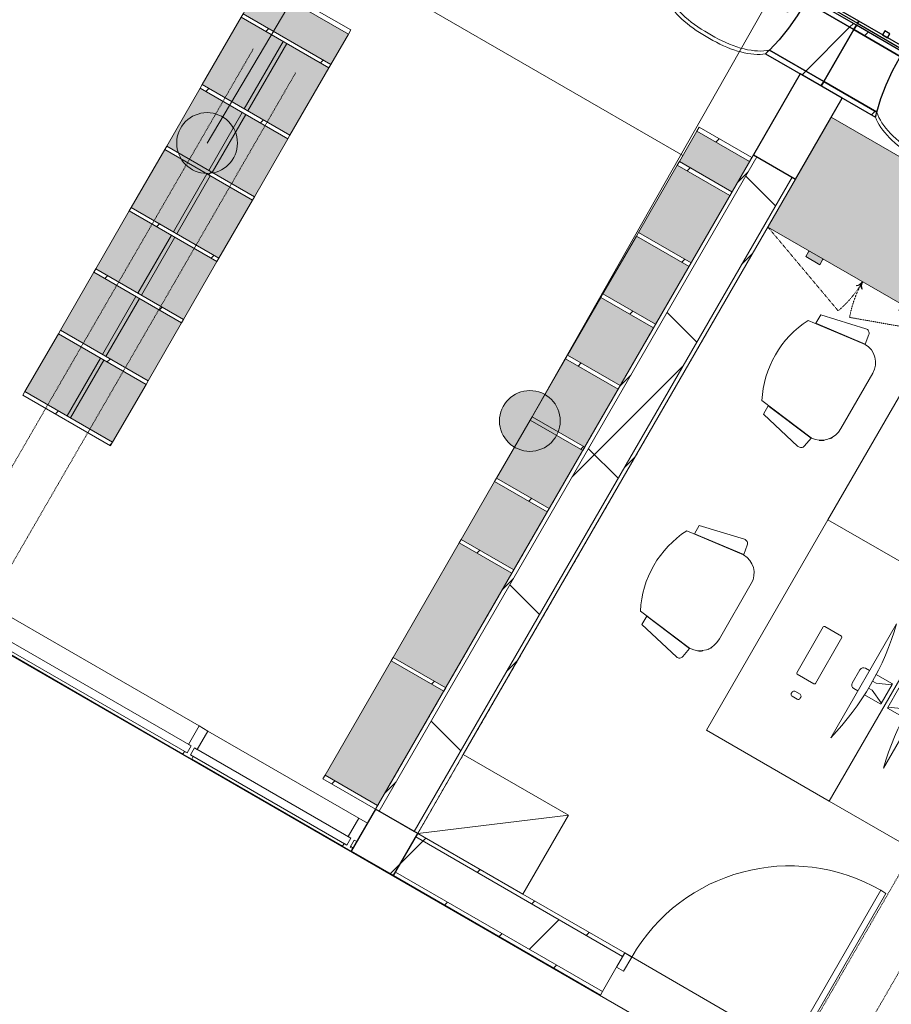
# Model space of a CAD drawing. Header units: centimetres. Extents: x 6036 to 22185, y 5782 to 11383.
# Tile 123 of 183: x 13405 to 13836, y 8055 to 8541. Entities that reach past the tile are written whole.
import ezdxf

# ---------------------------------------------------------------- set-up
doc = ezdxf.new("R2010")
doc.units = ezdxf.units.CM
for name, pattern in [('Dash', [0.6, 0.3, -0.3]), ('Dash 1mm', [0.2, 0.1, -0.1]), ('Dot 1mm', [0.1, 0, -0.1])]:
    doc.linetypes.add(name, pattern=pattern)
for name, color, linetype, lineweight in [('A-ANNO-KEYN', 231, 'Continuous', 9), ('A-AREA', 32, 'Continuous', 9), ('A-COLS', 52, 'Continuous', 9), ('A-COLS-HDLN', 52, 'Dash', 9), ('A-DETL-MBND', 5, 'Continuous', 9), ('A-DOOR', 31, 'Continuous', 9), ('A-DOOR-FRAM', 31, 'Continuous', 9), ('A-DOOR-OPNG', 31, 'Continuous', 9), ('A-FLOR', 192, 'Continuous', 9), ('A-GENM', 13, 'Continuous', 9), ('A-GENM-HDLN', 13, 'Dash 1mm', 9), ('A-GLAZ-CURT', 52, 'Continuous', 9), ('A-GLAZ-CWMG', 51, 'Continuous', 9), ('A-WALL', 113, 'Continuous', 9), ('A-WALL-FNSH', 113, 'Continuous', 25), ('A-WALL-PATT', 111, 'Continuous', 25), ('I-FURN', 30, 'Continuous', 9), ('Q-CASE', 31, 'Continuous', 9), ('S-BEAM', 12, 'Continuous', 9)]:
    doc.layers.add(name, color=color, linetype=linetype, lineweight=lineweight)
pattern_1 = [(45, (5468.8, 0), (-21.2132, 21.2132), [])]
pattern_2 = [(45, (5468.8, 0), (-53.033, 53.033), []), (135, (5468.8, 0), (-53.033, -53.033), [])]
pattern_3 = [(345, (-11160.728, 2721.72), (7.76457, 28.977775), [])]
pattern_4 = [(345, (-11205.192, 2934.74), (7.76457, 28.977775), [])]

# ---------------------------------------------------------------- blocks, each defined once
blk = doc.blocks.new('GEMO_WregaPolowkaDrewno - GEMO_WregaPolowkaDrewno-8249762-7-01 ZestMeble')
at = {"layer": 'A-COLS-HDLN', "color": 254}
for p, q in [((-12, -295.15), (-12, 24)), ((12, 24), (12, -295.15))]:
    blk.add_line(p, q, dxfattribs=at)
blk = doc.blocks.new('GEMO_PanelElewacyjny_OknaGoradDol_Nowe - GEMO_PanelElewacyjny_Standard_240_-V15-7-01 ZestMeble')
at = {"layer": 'S-BEAM'}
h = blk.add_hatch(dxfattribs=at)
h.set_pattern_fill('FP_40', color=256, style=0, pattern_type=2)
h.set_pattern_definition([(255, (2841.74, 11115.187), (28.977775, -7.76457), [])])
h.paths.add_polyline_path([(-120, -419.28), (-120, -421.82), (-89, -421.82), (-88.26, -419.28), (-119.01, -419.28)])
h.paths.add_polyline_path([(-120, -451.38), (-120, -453.92), (-92.7, -453.92), (-92.7, -451.38), (-96, -451.38)])
h.paths.add_polyline_path([(-30.94, -419.28), (-30.2, -421.82), (31, -421.82), (31.74, -419.28), (-29.19, -419.28)])
h.paths.add_polyline_path([(-26.5, -451.38), (-26.5, -453.92), (27.3, -453.92), (27.3, -451.38), (-24.68, -451.38)])
h.paths.add_polyline_path([(89.06, -419.28), (89.8, -421.82), (120, -421.82), (120, -419.28), (113.68, -419.28)])
h.paths.add_polyline_path([(93.5, -451.38), (93.5, -453.92), (120, -453.92), (120, -451.38), (94.86, -451.38)])
h = blk.add_hatch(dxfattribs=at)
h.set_pattern_fill('FP_39', color=256, style=0, pattern_type=2)
h.set_pattern_definition([(255, (2841.74, 11115.19), (72.44444, -19.41143), []), (345, (2841.74, 11115.19), (19.41143, 72.44444), [])])
h.paths.add_polyline_path([(-120, -421.82), (-120, -451.38), (-92.7, -451.38), (-92.46, -443.28), (-91.53, -434.41), (-90.6, -428.66), (-89, -421.82), (-113.06, -421.82)])
h.paths.add_polyline_path([(-30.2, -421.82), (-28.6, -428.66), (-27.44, -435.85), (-26.59, -448.08), (-26.5, -451.38), (27.3, -451.38), (27.56, -443.04), (28.24, -435.85), (29.4, -428.66), (31, -421.82), (-27.48, -421.82)])
h.paths.add_polyline_path([(89.8, -421.82), (91.72, -430.64), (92.56, -435.85), (93.26, -443.28), (93.5, -451.38), (120, -451.38), (120, -421.82), (115.15, -421.82)])
for p, q in [((-62.45, -412.04), (-56.75, -412.04)), ((57.55, -412.04), (63.25, -412.04)), ((-62.45, -413.94), (-56.75, -413.94)), ((-56.75, -413.94), (-62.45, -413.94)), ((57.55, -413.94), (63.25, -413.94)), ((63.25, -413.94), (57.55, -413.94)), ((-120, -455.07), (-120, -453.92)), ((120, -453.92), (120, -455.07))]:
    blk.add_line(p, q, dxfattribs=at)
at = {"layer": 'S-BEAM', "lineweight": 25}
for p, q in [((-120, -419.28), (-120, -421.82)), ((-88.26, -419.28), (-120, -419.28)), ((-120, -421.82), (-120, -451.38)), ((-89, -421.82), (-120, -421.82)), ((-120, -421.82), (-89, -421.82)), ((31.74, -419.28), (-30.94, -419.28)), ((31, -421.82), (-30.2, -421.82)), ((-30.2, -421.82), (31, -421.82)), ((120, -419.28), (89.06, -419.28)), ((120, -421.82), (89.8, -421.82)), ((89.8, -421.82), (120, -421.82)), ((120, -421.82), (120, -419.28)), ((120, -451.38), (120, -421.82)), ((-120, -451.38), (-92.7, -451.38)), ((-120, -451.38), (-120, -453.92)), ((-92.7, -451.38), (-120, -451.38)), ((-92.7, -451.38), (-92.7, -450.82)), ((-92.7, -453.92), (-92.7, -451.38)), ((-26.53, -448.13), (-26.5, -450.82)), ((-26.5, -450.82), (-26.5, -451.38)), ((-26.5, -451.38), (27.3, -451.38)), ((27.3, -451.38), (-26.5, -451.38)), ((-26.5, -451.38), (-26.5, -453.92)), ((27.3, -451.38), (27.3, -450.82)), ((27.3, -453.92), (27.3, -451.38)), ((93.5, -450.82), (93.5, -451.38)), ((93.5, -451.38), (120, -451.38)), ((120, -451.38), (93.5, -451.38)), ((93.5, -451.38), (93.5, -453.92)), ((120, -453.92), (120, -451.38)), ((-120, -453.92), (-92.7, -453.92)), ((-120, -455.07), (-120, -456.23)), ((-92.7, -455.07), (-120, -455.07)), ((-120, -456.23), (-92.7, -456.23)), ((-103.5, -456.23), (-106.5, -456.23)), ((-106.5, -456.23), (-106.5, -458.54)), ((-103.5, -458.54), (-103.5, -456.23)), ((-92.7, -456.23), (-92.7, -455.07)), ((-26.5, -453.92), (27.3, -453.92)), ((27.3, -455.07), (-26.5, -455.07)), ((-26.5, -455.07), (-26.5, -456.23)), ((-26.5, -456.23), (27.3, -456.23)), ((-13.5, -456.23), (-16.5, -456.23)), ((-16.5, -456.23), (-16.5, -458.54)), ((-13.5, -458.54), (-13.5, -456.23)), ((16.5, -456.23), (13.5, -456.23)), ((13.5, -456.23), (13.5, -458.54)), ((16.5, -458.54), (16.5, -456.23)), ((27.3, -456.23), (27.3, -455.07)), ((93.5, -453.92), (120, -453.92)), ((120, -455.07), (93.5, -455.07)), ((93.5, -455.07), (93.5, -456.23)), ((93.5, -456.23), (120, -456.23)), ((106.5, -456.23), (103.5, -456.23)), ((103.5, -456.23), (103.5, -458.54)), ((106.5, -458.54), (106.5, -456.23)), ((120, -456.23), (120, -455.07)), ((-106.5, -458.54), (-103.5, -458.54)), ((-16.5, -458.54), (-13.5, -458.54)), ((13.5, -458.54), (16.5, -458.54)), ((103.5, -458.54), (106.5, -458.54))]:
    blk.add_line(p, q, dxfattribs=at)
at = {"layer": 'S-BEAM', "lineweight": 25, "flags": 128}
for points in [[(-92.7, -450.82), (-92.46, -443.28), (-91.76, -435.85), (-90.6, -428.66), (-89, -421.82)], [(-89, -421.82), (-88.64, -420.54), (-88.26, -419.28)], [(-30.94, -419.28), (-30.56, -420.54), (-30.2, -421.82)], [(-30.2, -421.82), (-28.6, -428.66), (-27.44, -435.85), (-26.74, -443.28), (-26.53, -448.06)], [(27.3, -450.82), (27.54, -443.28), (28.24, -435.85), (29.4, -428.66), (31, -421.82)], [(31, -421.82), (31.36, -420.54), (31.74, -419.28)], [(89.06, -419.28), (89.44, -420.54), (89.8, -421.82)], [(89.8, -421.82), (91.4, -428.66), (92.56, -435.85), (93.26, -443.28), (93.5, -450.82)]]:
    blk.add_lwpolyline(points, dxfattribs=at)
at = {"layer": 'S-BEAM'}
for centre, major_axis, start_param, end_param in [((-62.45, -427.16), (30.25, 0), 1.570796, 2.593181), ((-56.75, -427.16), (30.25, 0), 0.548411, 1.570796), ((57.55, -427.16), (30.25, 0), 1.570796, 2.593181), ((63.25, -427.16), (30.25, 0), 0.548411, 1.570796), ((-62.45, -429.07), (30.25, 0), 1.570796, 2.641687), ((-62.45, -429.07), (-30.25, 0), 4.712389, 5.783279), ((-56.75, -429.07), (30.25, 0), 0.499906, 1.570796), ((-56.75, -429.07), (30.25, 0), 0.499906, 1.570796), ((57.55, -429.07), (30.25, 0), 1.570796, 2.641687), ((57.55, -429.07), (30.25, 0), 1.570796, 2.641687), ((63.25, -429.07), (30.25, 0), 0.499906, 1.570796), ((63.25, -429.07), (30.25, 0), 0.499906, 1.570796), ((-56.75, -451.24), (30.25, 0), 0.727708, 0.770169), ((-56.75, -451.24), (30.25, 0), 0.727708, 0.770169), ((57.55, -451.24), (30.25, 0), 2.44693, 2.484469), ((57.55, -451.24), (30.25, 0), 2.44693, 2.484469), ((63.25, -451.24), (30.25, 0), 0.657124, 0.694663), ((63.25, -451.24), (30.25, 0), 0.657124, 0.694663), ((-62.45, -453.14), (30.25, 0), 2.663017, 2.689084), ((-62.45, -451.24), (30.25, 0), 2.522318, 2.552544), ((-62.45, -451.24), (30.25, 0), 2.522318, 2.552544), ((-56.75, -453.14), (30.25, 0), 0.533605, 0.56556), ((-56.75, -454.01), (30.25, 0), 0.504785, 0.530965), ((57.55, -454.01), (30.25, 0), 2.650816, 2.705684), ((57.55, -453.14), (30.25, 0), 2.622828, 2.648536), ((63.25, -453.14), (30.25, 0), 0.493057, 0.518765), ((63.25, -454.01), (30.25, 0), 0.431953, 0.490776)]:
    blk.add_ellipse(centre, major_axis=major_axis, ratio=0.5, start_param=start_param, end_param=end_param, dxfattribs=at)
blk = doc.blocks.new('GEMO_PanelElewacyjny_OknaGoradDol_Nowe - GEMO_PanelElewacyjny_Standard_240_-V16-7-01 ZestMeble')
at = {"layer": 'S-BEAM'}
h = blk.add_hatch(dxfattribs=at)
h.set_pattern_fill('FP_42', color=256, style=0, pattern_type=2)
h.set_pattern_definition([(255, (3081.74, 11115.187), (28.977775, -7.76457), [])])
h.paths.add_polyline_path([(-120, -419.28), (-120, -421.82), (-89, -421.82), (-88.26, -419.28), (-102.74, -419.28)])
h.paths.add_polyline_path([(-120, -451.38), (-120, -453.92), (-92.7, -453.92), (-92.7, -451.38), (-114.27, -451.38)])
h.paths.add_polyline_path([(-30.94, -419.28), (-30.2, -421.82), (31, -421.82), (31.74, -419.28), (-17.16, -419.28)])
h.paths.add_polyline_path([(-26.5, -451.38), (-26.5, -453.92), (27.3, -453.92), (27.3, -451.38), (-24.44, -451.38)])
h.paths.add_polyline_path([(89.06, -419.28), (89.8, -421.82), (120, -421.82), (120, -419.28), (96.94, -419.28)])
h.paths.add_polyline_path([(93.5, -451.38), (93.5, -453.92), (120, -453.92), (120, -451.38), (101.21, -451.38)])
h = blk.add_hatch(dxfattribs=at)
h.set_pattern_fill('FP_41', color=256, style=0, pattern_type=2)
h.set_pattern_definition([(255, (3081.74, 11115.19), (72.44444, -19.41143), []), (345, (3081.74, 11115.19), (19.41143, 72.44444), [])])
h.paths.add_polyline_path([(-120, -421.82), (-120, -451.38), (-92.7, -451.38), (-92.46, -443.28), (-91.76, -435.85), (-90.6, -428.66), (-89, -421.82), (-101.28, -421.82)])
h.paths.add_polyline_path([(-30.2, -421.82), (-28.6, -428.66), (-27.44, -435.85), (-26.74, -443.28), (-26.5, -451.38), (27.3, -451.38), (27.54, -443.28), (28.24, -435.85), (29.4, -428.66), (31, -421.82), (-18.15, -421.82)])
h.paths.add_polyline_path([(89.8, -421.82), (91.4, -428.66), (92.62, -436.5), (93.42, -448.16), (93.5, -451.38), (120, -451.38), (120, -421.82), (98.41, -421.82)])
for p, q in [((-62.45, -412.04), (-56.75, -412.04)), ((57.55, -412.04), (63.25, -412.04)), ((-62.45, -413.94), (-56.75, -413.94)), ((-56.75, -413.94), (-62.45, -413.94)), ((57.55, -413.94), (63.25, -413.94)), ((63.25, -413.94), (57.55, -413.94)), ((-120, -455.07), (-120, -453.92)), ((120, -453.92), (120, -455.07))]:
    blk.add_line(p, q, dxfattribs=at)
at = {"layer": 'S-BEAM', "lineweight": 25}
for p, q in [((-120, -419.28), (-120, -421.82)), ((-88.26, -419.28), (-120, -419.28)), ((-120, -421.82), (-120, -451.38)), ((-89, -421.82), (-120, -421.82)), ((-120, -421.82), (-89, -421.82)), ((31.74, -419.28), (-30.94, -419.28)), ((31, -421.82), (-30.2, -421.82)), ((-30.2, -421.82), (31, -421.82)), ((120, -419.28), (89.06, -419.28)), ((120, -421.82), (89.8, -421.82)), ((89.8, -421.82), (120, -421.82)), ((120, -421.82), (120, -419.28)), ((120, -451.38), (120, -421.82)), ((-120, -451.38), (-92.7, -451.38)), ((-120, -451.38), (-120, -453.92)), ((-92.7, -451.38), (-120, -451.38)), ((-92.7, -451.38), (-92.7, -450.82)), ((-92.7, -453.92), (-92.7, -451.38)), ((-26.5, -450.82), (-26.5, -451.38)), ((-26.5, -451.38), (27.3, -451.38)), ((27.3, -451.38), (-26.5, -451.38)), ((-26.5, -451.38), (-26.5, -453.92)), ((27.3, -451.38), (27.3, -450.82)), ((27.3, -453.92), (27.3, -451.38)), ((93.5, -450.82), (93.5, -451.38)), ((93.5, -451.38), (120, -451.38)), ((120, -451.38), (93.5, -451.38)), ((93.5, -451.38), (93.5, -453.92)), ((120, -453.92), (120, -451.38)), ((-120, -453.92), (-92.7, -453.92)), ((-120, -455.07), (-120, -456.23)), ((-92.7, -455.07), (-120, -455.07)), ((-120, -456.23), (-92.7, -456.23)), ((-103.5, -456.23), (-106.5, -456.23)), ((-106.5, -456.23), (-106.5, -458.54)), ((-103.5, -458.54), (-103.5, -456.23)), ((-92.7, -456.23), (-92.7, -455.07)), ((-26.5, -453.92), (27.3, -453.92)), ((27.3, -455.07), (-26.5, -455.07)), ((-26.5, -455.07), (-26.5, -456.23)), ((-26.5, -456.23), (27.3, -456.23)), ((-13.5, -456.23), (-16.5, -456.23)), ((-16.5, -456.23), (-16.5, -458.54)), ((-13.5, -458.54), (-13.5, -456.23)), ((16.5, -456.23), (13.5, -456.23)), ((13.5, -456.23), (13.5, -458.54)), ((16.5, -458.54), (16.5, -456.23)), ((27.3, -456.23), (27.3, -455.07)), ((93.5, -453.92), (120, -453.92)), ((120, -455.07), (93.5, -455.07)), ((93.5, -455.07), (93.5, -456.23)), ((93.5, -456.23), (120, -456.23)), ((106.5, -456.23), (103.5, -456.23)), ((103.5, -456.23), (103.5, -458.54)), ((106.5, -458.54), (106.5, -456.23)), ((120, -456.23), (120, -455.07)), ((-106.5, -458.54), (-103.5, -458.54)), ((-16.5, -458.54), (-13.5, -458.54)), ((13.5, -458.54), (16.5, -458.54)), ((103.5, -458.54), (106.5, -458.54))]:
    blk.add_line(p, q, dxfattribs=at)
at = {"layer": 'S-BEAM', "lineweight": 25, "flags": 128}
for points in [[(-92.7, -450.82), (-92.46, -443.28), (-91.76, -435.85), (-90.6, -428.66), (-89, -421.82)], [(-89, -421.82), (-88.64, -420.54), (-88.26, -419.28)], [(-30.94, -419.28), (-30.56, -420.54), (-30.2, -421.82)], [(-30.2, -421.82), (-28.6, -428.66), (-27.44, -435.85), (-26.74, -443.28), (-26.5, -450.82)], [(27.3, -450.82), (27.54, -443.28), (28.24, -435.85), (29.4, -428.66), (31, -421.82)], [(31, -421.82), (31.36, -420.54), (31.74, -419.28)], [(89.06, -419.28), (89.44, -420.54), (89.8, -421.82)], [(89.8, -421.82), (91.4, -428.66), (92.56, -435.85), (93.26, -443.28), (93.5, -450.82)]]:
    blk.add_lwpolyline(points, dxfattribs=at)
at = {"layer": 'S-BEAM'}
for centre, major_axis, start_param, end_param in [((-62.45, -427.16), (30.25, 0), 1.570796, 2.593181), ((-56.75, -427.16), (30.25, 0), 0.548411, 1.570796), ((57.55, -427.16), (30.25, 0), 1.570796, 2.593181), ((63.25, -427.16), (30.25, 0), 0.548411, 1.570796), ((-62.45, -429.07), (30.25, 0), 1.570796, 2.641687), ((-62.45, -429.07), (-30.25, 0), 4.712389, 5.783279), ((-56.75, -429.07), (30.25, 0), 0.499906, 1.570796), ((-56.75, -429.07), (30.25, 0), 0.499906, 1.570796), ((57.55, -429.07), (30.25, 0), 1.570796, 2.641687), ((57.55, -429.07), (30.25, 0), 1.570796, 2.641687), ((63.25, -429.07), (30.25, 0), 0.499906, 1.570796), ((63.25, -429.07), (30.25, 0), 0.499906, 1.570796), ((-56.75, -451.24), (30.25, 0), 0.727708, 0.770169), ((-56.75, -451.24), (30.25, 0), 0.727708, 0.770169), ((57.55, -451.24), (30.25, 0), 2.44693, 2.484469), ((57.55, -451.24), (30.25, 0), 2.44693, 2.484469), ((63.25, -451.24), (30.25, 0), 0.657124, 0.694663), ((63.25, -451.24), (30.25, 0), 0.657124, 0.694663), ((-62.45, -453.14), (30.25, 0), 2.663017, 2.689084), ((-62.45, -451.24), (30.25, 0), 2.522318, 2.552544), ((-62.45, -451.24), (30.25, 0), 2.522318, 2.552544), ((-56.75, -453.14), (30.25, 0), 0.533605, 0.56556), ((-56.75, -454.01), (30.25, 0), 0.504785, 0.530965), ((57.55, -454.01), (30.25, 0), 2.650816, 2.709639), ((57.55, -453.14), (30.25, 0), 2.622828, 2.648536), ((63.25, -453.14), (30.25, 0), 0.493057, 0.518765), ((63.25, -454.01), (30.25, 0), 0.431953, 0.490776)]:
    blk.add_ellipse(centre, major_axis=major_axis, ratio=0.5, start_param=start_param, end_param=end_param, dxfattribs=at)
blk = doc.blocks.new('DOOR_Drzwi-1S_P1 - C13-D_Drzwi_90x200_-8233004-7-01 ZestMeble')
at = {"layer": 'A-DOOR'}
for p, q in [((48, 102), (45, 102)), ((45, 12), (45, 102)), ((48, 15), (48, 102)), ((48, 15), (45, 15))]:
    blk.add_line(p, q, dxfattribs=at)
at = {"layer": 'A-DOOR-FRAM'}
for p, q in [((-49, 4), (-49, 12)), ((-49, 12), (-45, 12)), ((-45, 12), (-45, 4)), ((45, 4), (45, 12)), ((45, 12), (49, 12)), ((49, 12), (49, 4)), ((-45, 4), (-49, 4)), ((49, 4), (45, 4))]:
    blk.add_line(p, q, dxfattribs=at)
at = {"layer": 'A-DOOR-OPNG'}
blk.add_arc((45, 12), 90, 90, 180, dxfattribs=at)
blk = doc.blocks.new('GEMO_WregaPodstawowaDrewno - GEMO_WregaPodstawowaDrewno-5875956-7-01 ZestMeble')
at = {"layer": 'A-COLS-HDLN', "color": 254}
for p, q in [((-12, 391.15), (-12, -391.15)), ((12, -391.15), (12, 391.15))]:
    blk.add_line(p, q, dxfattribs=at)
blk = doc.blocks.new('FURN_StolBiurowy-Prostokat_P3 - E2_StolBiurowy_150x80_-Biurko-V1-5999151-7-01 ZestMeble')
at = {"layer": 'A-GENM'}
for p, q in [((-5.79, 23.81), (-5.79, 32.77)), ((-5.5, 33.07), (5.5, 33.07)), ((-2.04, 25.91), (-5.22, 32.9)), ((2.04, 25.91), (5.22, 32.9)), ((5.79, 23.81), (5.79, 32.77)), ((-2.04, 23.91), (-2.04, 25.91)), ((2.04, 23.91), (2.04, 25.91)), ((-32.5, 20), (32.5, 20)), ((-5.79, 17.67), (-5.79, 20)), ((5.79, 17.67), (5.79, 20)), ((-3.79, 15.67), (3.79, 15.67)), ((-13.6, -10.08), (-13.6, -0.5)), ((-13.1, 0), (13.1, 0)), ((13.6, -0.5), (13.6, -10.08)), ((21.5, -6.82), (21.5, -3.88)), ((22.5, -2.88), (23.31, -2.88)), ((24.31, -3.88), (24.31, -6.82)), ((23.31, -7.82), (22.5, -7.82)), ((13.1, -10.58), (-13.1, -10.58))]:
    blk.add_line(p, q, dxfattribs=at)
for centre, radius, start, end in [((-5.49, 32.77), 0.3, 24.4894, 180), ((5.49, 32.77), 0.3, 360, 155.5106), ((0, -112.42), 136.35, 76.2108, 103.7892), ((-3.79, 17.67), 2, 180, 270), ((3.79, 17.67), 2, 270, 360), ((-13.1, -0.5), 0.5, 90, 180), ((13.1, -0.5), 0.5, 360, 90), ((22.5, -3.88), 1, 90, 180), ((23.31, -3.88), 1, 360, 90), ((22.5, -6.82), 1, 180, 270), ((23.31, -6.82), 1, 270, 0), ((-13.1, -10.08), 0.5, 180, 270), ((13.1, -10.08), 0.5, 270, 0)]:
    blk.add_arc(centre, radius, start, end, dxfattribs=at)
at = {"layer": 'I-FURN'}
for p, q in [((60, 35), (-60, 35)), ((-60, 35), (-60, -35)), ((-60, -35), (-60, 35)), ((-60, 35), (60, 35)), ((60, -35), (60, 35)), ((60, 35), (60, -35)), ((-60, -35), (60, -35)), ((60, -35), (-60, -35))]:
    blk.add_line(p, q, dxfattribs=at)
blk = doc.blocks.new('FURN_FotelBiurowy_P1 - E2_FotelBiurowy-5864329-7-01 ZestMeble')
at = {"layer": 'I-FURN'}
for p, q in [((-22.86, 16), (-26.64, -14.24)), ((26.62, -14.24), (22.86, 16)), ((-28.25, 12), (-33.54, -10.74)), ((-28.25, 12), (-33.54, -10.74)), ((-23.54, 12), (-28.25, 12)), ((-23.54, 12), (-28.25, 12)), ((-26.78, -14.3), (-23.54, 12)), ((-26.78, -14.3), (-23.54, 12)), ((28.25, 12), (23.54, 12)), ((23.54, 12), (26.78, -14.3)), ((26.78, -14.3), (23.54, 12)), ((23.54, 12), (28.25, 12)), ((33.54, -10.74), (28.25, 12)), ((28.25, 12), (33.54, -10.74)), ((-31.77, -13.42), (-26.78, -14.3)), ((-31.77, -13.42), (-26.78, -14.3)), ((26.78, -14.3), (31.77, -13.42)), ((31.77, -13.42), (26.78, -14.3)), ((-15.24, -24.64), (16.23, -24.64))]:
    blk.add_line(p, q, dxfattribs=at)
for centre, radius, start, end in [((0, -28.69), 50.2, 62.9089, 117.0911), ((-31.38, -11.24), 2.21, 166.8942, 260), ((-31.38, -11.24), 2.21, 166.8942, 260), ((-15.71, -13.71), 10.94, 182.7998, 272.4813), ((16.23, -14.24), 10.4, 270, 0), ((31.38, -11.24), 2.21, 280, 13.1058), ((31.38, -11.24), 2.21, 280, 13.1058), ((-16.36, -14.24), 10.28, 203.3147, 217.447), ((-16.36, -14.24), 10.28, 233.4079, 243.4033)]:
    blk.add_arc(centre, radius, start, end, dxfattribs=at)
blk = doc.blocks.new('FURN_StolBiurowy-Prostokat_P3 - E2_StolBiurowy_150x80_-Biurko-V1-5999152-7-01 ZestMeble')
at = {"layer": 'A-GENM'}
for p, q in [((-13.6, 10.08), (-13.6, 0.5)), ((13.1, 10.58), (-13.1, 10.58)), ((13.6, 0.5), (13.6, 10.08)), ((21.5, 6.82), (21.5, 3.88)), ((23.31, 7.82), (22.5, 7.82)), ((24.31, 3.88), (24.31, 6.82)), ((-13.1, 0), (13.1, 0)), ((22.5, 2.88), (23.31, 2.88)), ((-5.79, -17.67), (-5.79, -20)), ((-3.79, -15.67), (3.79, -15.67)), ((5.79, -17.67), (5.79, -20)), ((-32.5, -20), (32.5, -20)), ((-5.79, -23.81), (-5.79, -32.77)), ((-2.04, -23.91), (-2.04, -25.91)), ((2.04, -23.91), (2.04, -25.91)), ((5.79, -23.81), (5.79, -32.77)), ((-2.04, -25.91), (-5.22, -32.9)), ((2.04, -25.91), (5.22, -32.9)), ((-5.5, -33.07), (5.5, -33.07))]:
    blk.add_line(p, q, dxfattribs=at)
for centre, radius, start, end in [((-13.1, 10.08), 0.5, 90, 180), ((13.1, 10.08), 0.5, 0, 90), ((22.5, 6.82), 1, 90, 180), ((23.31, 6.82), 1, 360, 90), ((-13.1, 0.5), 0.5, 180, 270), ((13.1, 0.5), 0.5, 270, 0), ((22.5, 3.88), 1, 180, 270), ((23.31, 3.88), 1, 270, 0), ((-3.79, -17.67), 2, 90, 180), ((3.79, -17.67), 2, 0, 90), ((0, 112.42), 136.35, 256.2108, 283.7892), ((-5.49, -32.77), 0.3, 180, 335.5106), ((5.49, -32.77), 0.3, 204.4894, 0)]:
    blk.add_arc(centre, radius, start, end, dxfattribs=at)
at = {"layer": 'I-FURN'}
for p, q in [((-60, 35), (60, 35)), ((-60, -35), (-60, 35)), ((60, 35), (-60, 35)), ((-60, 35), (-60, -35)), ((60, 35), (60, -35)), ((60, -35), (60, 35)), ((60, -35), (-60, -35)), ((-60, -35), (60, -35))]:
    blk.add_line(p, q, dxfattribs=at)
blk = doc.blocks.new('CASE_Szafa_P2 - E21-S_Regal_Instx60x100__Administracja_low-5866280-7-01 ZestMeble')
at = {"layer": 'Q-CASE'}
for p, q in [((30, 0), (-30, 0)), ((-30, 0), (-30, -45)), ((30, 0), (-30, 0)), ((-30, 0), (-30, -45)), ((-30, -45), (30, 0)), ((30, 0), (-30, 0)), ((30, -45), (30, 0)), ((30, -45), (30, 0)), ((-30, -45), (30, -45)), ((-30, -45), (30, -45))]:
    blk.add_line(p, q, dxfattribs=at)
blk = doc.blocks.new('CUWP_ZestawSzklany - B21-OS_Szklo-2Szybowy-8904258-7-01 ZestMeble')
at = {"layer": 'A-GLAZ-CURT'}
for p, q in [((59, 4), (-59, 4)), ((-59, 4), (-59, 0)), ((-59, 0), (59, 0)), ((59, 0), (59, 4))]:
    blk.add_line(p, q, dxfattribs=at)
blk = doc.blocks.new('Rectangular Mullion - B21_Zklipsem-7961409-7-01 ZestMeble')
at = {"layer": 'A-DETL-MBND'}
blk.add_line((7809.16, 8298.38), (7709.57, 8355.88), dxfattribs=at)
blk = doc.blocks.new('Rectangular Mullion - B21_Zklipsem-V184-7-01 ZestMeble')
at = {"layer": 'A-GLAZ-CWMG'}
h = blk.add_hatch(dxfattribs=at)
h.set_pattern_fill('FP_190', color=256, style=0, pattern_type=2)
h.set_pattern_definition([(285, (-2949.74, 11092.69), (28.977775, 7.76457), [])])
h.paths.add_polyline_path([(0, 1.5), (0, 0), (-1.5, 0), (-1.5, -4), (0, -4), (0, -14.5), (-5, -14.5), (-5, -4), (-3.5, -4), (-3.5, 0), (-5, 0), (-5, 1.5)])
at = {"layer": 'A-GLAZ-CWMG', "lineweight": 18}
for p, q in [((-5, 0), (-5, 1.5)), ((-5, 1.5), (0, 1.5)), ((-3.5, 0), (-5, 0)), ((-3.5, -4), (-3.5, 0)), ((0, 0), (-1.5, 0)), ((-1.5, 0), (-1.5, -4)), ((0, 1.5), (0, 0)), ((-5, -14.5), (-5, -4)), ((-5, -4), (-3.5, -4)), ((-1.5, -4), (0, -4)), ((0, -4), (0, -14.5)), ((0, -14.5), (-5, -14.5))]:
    blk.add_line(p, q, dxfattribs=at)
blk = doc.blocks.new('CUWP_ZestawSzklany - B21-OS_Szklo-2Szybowy-7163803-7-01 ZestMeble')
at = {"layer": 'A-GLAZ-CURT'}
for p, q in [((44.5, 4), (-44.5, 4)), ((-44.5, 4), (-44.5, 0)), ((-44.5, 0), (44.5, 0)), ((44.5, 0), (44.5, 4))]:
    blk.add_line(p, q, dxfattribs=at)
blk = doc.blocks.new('Rectangular Mullion - B21_Zklipsem-V179-7-01 ZestMeble')
at = {"layer": 'A-DETL-MBND'}
blk.add_line((7887.97, 8252.88), (7813.49, 8295.88), dxfattribs=at)
blk = doc.blocks.new('Rectangular Mullion - B21_Zklipsem-V186-7-01 ZestMeble')
at = {"layer": 'A-GLAZ-CWMG'}
h = blk.add_hatch(dxfattribs=at)
h.set_pattern_fill('FP_192', color=256, style=0, pattern_type=2)
h.set_pattern_definition([(285, (-2856.24, 11092.69), (28.977775, 7.76457), [])])
h.paths.add_polyline_path([(2.5, 1.5), (2.5, 0), (1, 0), (1, -4), (2.5, -4), (2.5, -14.5), (-2.5, -14.5), (-2.5, -4), (-1, -4), (-1, 0), (-2.5, 0), (-2.5, 1.5)])
at = {"layer": 'A-GLAZ-CWMG', "lineweight": 18}
for p, q in [((-2.5, 0), (-2.5, 1.5)), ((-2.5, 1.5), (2.5, 1.5)), ((-1, 0), (-2.5, 0)), ((-1, -4), (-1, 0)), ((2.5, 0), (1, 0)), ((1, 0), (1, -4)), ((2.5, 1.5), (2.5, 0)), ((-2.5, -14.5), (-2.5, -4)), ((-2.5, -4), (-1, -4)), ((1, -4), (2.5, -4)), ((2.5, -4), (2.5, -14.5)), ((2.5, -14.5), (-2.5, -14.5))]:
    blk.add_line(p, q, dxfattribs=at)
blk = doc.blocks.new('FURN_Bt_Regal - E25-G-01-8905425-7-01 ZestMeble')
at = {"layer": 'A-GENM'}
h = blk.add_hatch(dxfattribs=at)
h.set_pattern_fill('FP_193', color=256, style=0, pattern_type=2)
h.set_pattern_definition(pattern_3)
h.paths.add_polyline_path([(44.46, -25), (46.46, -25), (46.46, 25), (44.46, 25)])
h.paths.add_polyline_path([(279.2, -25), (281.51, -25), (281.51, 25), (279.2, 24.66), (279.2, -3.86)])
h = blk.add_hatch(color=253, dxfattribs=at)
h.paths.add_polyline_path([(46.46, -25), (79.46, -25), (79.46, -1), (46.46, -1), (46.46, -23.85)])
h.paths.add_polyline_path([(46.46, 1), (79.46, 1), (79.46, 25), (46.46, 25)])
h.paths.add_polyline_path([(81.46, -25), (114.46, -25), (114.46, -1), (81.46, -1), (81.46, -4.79)])
h.paths.add_polyline_path([(81.46, 1), (114.46, 1), (114.46, 25), (81.46, 25), (81.46, 4.79)])
h.paths.add_polyline_path([(116.46, -25), (149.46, -25), (149.46, -1), (116.46, -1), (116.46, -23.85)])
h.paths.add_polyline_path([(116.46, 1), (149.46, 1), (149.46, 25), (116.46, 25), (116.46, 15.41)])
h.paths.add_polyline_path([(151.46, -25), (184.46, -25), (184.44, -1), (151.46, -1), (151.46, -23.85)])
h.paths.add_polyline_path([(151.46, 1), (184.46, 1), (184.46, 25), (151.46, 25), (151.46, 7.97)])
h.paths.add_polyline_path([(186.46, -25), (219.46, -25), (219.46, -1), (186.46, -1), (186.46, -4.5)])
h.paths.add_polyline_path([(186.46, 1), (219.46, 1), (219.46, 25), (186.46, 25), (186.46, 21.54)])
h.paths.add_polyline_path([(221.46, -25), (259.88, -25), (259.88, -1), (221.46, -1), (221.46, -23.85)])
h.paths.add_polyline_path([(221.46, 1), (259.88, 1), (259.88, 25), (221.46, 24.71), (221.46, 19.86)])
h = blk.add_hatch(dxfattribs=at)
h.set_pattern_fill('FP_193', color=256, style=0, pattern_type=2)
h.set_pattern_definition(pattern_3)
h.paths.add_polyline_path([(79.46, -25), (81.46, -25), (81.46, 25), (79.46, 25)])
h.paths.add_polyline_path([(114.46, -25), (116.46, -25), (116.46, 25), (114.46, 25), (114.46, -13.39)])
h.paths.add_polyline_path([(149.46, -25), (151.46, -25), (151.46, 25), (149.46, 25), (149.46, -21.71)])
h.paths.add_polyline_path([(184.46, -25), (186.46, -25), (186.46, 25), (184.46, 25), (184.46, -1.51)])
h.paths.add_polyline_path([(219.46, -25), (221.46, -25), (221.29, 25), (219.46, 25), (219.46, -16.74)])
h.paths.add_polyline_path([(259.88, -25), (261.88, -25), (261.88, 25), (259.88, 25), (259.88, -15.02)])
blk.add_hatch(color=253, dxfattribs=at).paths.add_polyline_path([(261.88, -25), (279.2, -25), (279.2, 25), (261.88, 25), (261.88, -13.86)])
h = blk.add_hatch(color=253, dxfattribs=at)
h.paths.add_polyline_path([(46.46, -1), (79.46, -1), (79.46, 1), (46.46, 1)])
h.paths.add_polyline_path([(81.46, -1), (114.46, -1), (114.46, 1), (81.46, 1)])
h.paths.add_polyline_path([(116.46, -1), (149.46, -1), (149.46, 1), (116.46, 1)])
h.paths.add_polyline_path([(151.46, -1), (184.46, -1), (184.46, 1), (151.46, 1)])
h.paths.add_polyline_path([(186.46, -1), (219.46, -1), (219.46, 1), (186.46, 1), (186.46, -0.35)])
h.paths.add_polyline_path([(221.46, -1), (259.88, -1), (259.88, 1), (221.46, 1)])
at = {"layer": 'A-GENM', "lineweight": 18}
for p, q in [((46.46, 25), (44.46, 25)), ((44.46, 25), (44.46, -25)), ((46.46, -25), (46.46, 25)), ((81.46, 25), (79.46, 25)), ((79.46, 25), (79.46, -25)), ((81.46, -25), (81.46, 25)), ((116.46, 25), (114.46, 25)), ((114.46, 25), (114.46, -25)), ((116.46, -25), (116.46, 25)), ((151.46, 25), (149.46, 25)), ((149.46, 25), (149.46, -25)), ((151.46, -25), (151.46, 25)), ((186.46, 25), (184.46, 25)), ((184.46, 25), (184.46, -25)), ((186.46, -25), (186.46, 25)), ((221.46, 25), (219.46, 25)), ((219.46, 25), (219.46, -25)), ((221.46, -25), (221.46, 25)), ((261.88, 25), (259.88, 25)), ((259.88, 25), (259.88, -25)), ((261.88, -25), (261.88, 25)), ((281.51, 25), (279.2, 25)), ((279.2, 25), (279.2, -25)), ((281.51, -25), (281.51, 25)), ((44.46, -25), (46.46, -25)), ((79.46, -25), (81.46, -25)), ((114.46, -25), (116.46, -25)), ((149.46, -25), (151.46, -25)), ((184.46, -25), (186.46, -25)), ((219.46, -25), (221.46, -25)), ((259.88, -25), (261.88, -25)), ((279.2, -25), (281.51, -25))]:
    blk.add_line(p, q, dxfattribs=at)
at = {"layer": 'A-GENM'}
for p, q in [((46.46, 25), (79.46, 25)), ((81.46, 25), (114.46, 25)), ((116.46, 25), (149.46, 25)), ((151.46, 25), (184.46, 25)), ((186.46, 25), (219.46, 25)), ((221.46, 25), (259.88, 25)), ((261.88, 25), (279.2, 25)), ((46.46, 1), (79.46, 1)), ((81.46, 1), (114.46, 1)), ((116.46, 1), (149.46, 1)), ((151.46, 1), (184.46, 1)), ((186.46, 1), (219.46, 1)), ((221.46, 1), (259.88, 1)), ((79.46, -1), (46.46, -1)), ((114.46, -1), (81.46, -1)), ((149.46, -1), (116.46, -1)), ((184.44, -1), (151.46, -1)), ((219.46, -1), (186.46, -1)), ((259.88, -1), (221.46, -1)), ((79.46, -25), (46.46, -25)), ((114.46, -25), (81.46, -25)), ((149.46, -25), (116.46, -25)), ((184.46, -25), (151.46, -25)), ((219.46, -25), (186.46, -25)), ((259.88, -25), (221.46, -25)), ((279.2, -25), (261.88, -25))]:
    blk.add_line(p, q, dxfattribs=at)
blk = doc.blocks.new('FURN_Bt_Regal2 - E25-G-02-8913235-7-01 ZestMeble')
at = {"layer": 'A-GENM'}
h = blk.add_hatch(dxfattribs=at)
h.set_pattern_fill('FP_195', color=256, style=0, pattern_type=2)
h.set_pattern_definition(pattern_4)
h.paths.add_polyline_path([(-90, -15), (-88, -15), (-88, 15), (-90, 15), (-90, -6.86)])
h.paths.add_polyline_path([(279.2, -15), (281.51, -15), (281.51, 15), (279.2, 15), (279.2, 6.61)])
h = blk.add_hatch(color=33, dxfattribs=at)
h.paths.add_polyline_path([(-88, -15), (-22.77, -15), (-22.77, 15), (-88, 15), (-88, -13.84)])
h.paths.add_polyline_path([(-20.77, -15), (44.46, -15), (44.46, 15), (-20.77, 15), (-20.77, -13.85)])
h.paths.add_polyline_path([(46.46, -15), (79.46, -15), (79.46, 15), (46.46, 15), (46.46, -13.85)])
h.paths.add_polyline_path([(81.46, -15), (114.46, -15), (114.46, 15), (81.46, 15), (81.46, 5.21)])
h.paths.add_polyline_path([(116.46, -15), (149.46, -15), (149.46, 15), (116.46, 15), (116.46, -13.85)])
h.paths.add_polyline_path([(151.46, -15), (184.46, -15), (184.46, 15), (151.46, 15), (151.46, -13.85)])
h.paths.add_polyline_path([(186.46, -15), (219.46, -15), (219.46, 15), (186.46, 15), (186.46, -3.23)])
h.paths.add_polyline_path([(221.46, -15), (259.88, -15), (259.88, 15), (221.46, 15), (221.46, -13.85)])
h = blk.add_hatch(dxfattribs=at)
h.set_pattern_fill('FP_195', color=256, style=0, pattern_type=2)
h.set_pattern_definition(pattern_4)
h.paths.add_polyline_path([(-22.77, -15), (-20.77, -15), (-20.77, 15), (-22.77, 15)])
h.paths.add_polyline_path([(44.46, -15), (46.46, -15), (46.46, 15), (44.46, 15)])
h.paths.add_polyline_path([(79.46, -15), (81.46, -15), (81.46, 15), (79.46, 15)])
h.paths.add_polyline_path([(114.46, -15), (116.46, -15), (116.46, 15), (114.46, 15), (114.46, -13.26)])
h.paths.add_polyline_path([(149.46, -15), (151.46, -15), (151.46, 15), (149.46, 15), (149.46, -11.24)])
h.paths.add_polyline_path([(184.46, -15), (186.46, -15), (186.46, 15), (184.46, 15), (184.46, 0.23)])
h.paths.add_polyline_path([(219.46, -15), (221.46, -15), (221.46, 15), (219.46, 15), (219.46, 0.65)])
h.paths.add_polyline_path([(259.88, -15), (261.88, -15), (261.88, 15), (259.88, 15), (259.88, -4.54)])
blk.add_hatch(color=33, dxfattribs=at).paths.add_polyline_path([(261.88, -15), (279.2, -15), (279.2, 15), (261.88, 15), (261.88, -13.85)])
at = {"layer": 'A-GENM', "lineweight": 18}
for p, q in [((-88, 15), (-90, 15)), ((-90, 15), (-90, -15)), ((-88, -15), (-88, 15)), ((-20.77, 15), (-22.77, 15)), ((-22.77, 15), (-22.77, -15)), ((-20.77, -15), (-20.77, 15)), ((46.46, 15), (44.46, 15)), ((44.46, 15), (44.46, -15)), ((46.46, -15), (46.46, 15)), ((81.46, 15), (79.46, 15)), ((79.46, 15), (79.46, -15)), ((81.46, -15), (81.46, 15)), ((116.46, 15), (114.46, 15)), ((114.46, 15), (114.46, -15)), ((116.46, -15), (116.46, 15)), ((151.46, 15), (149.46, 15)), ((149.46, 15), (149.46, -15)), ((151.46, -15), (151.46, 15)), ((186.46, 15), (184.46, 15)), ((184.46, 15), (184.46, -15)), ((186.46, -15), (186.46, 15)), ((221.46, 15), (219.46, 15)), ((219.46, 15), (219.46, -15)), ((221.46, -15), (221.46, 15)), ((261.88, 15), (259.88, 15)), ((259.88, 15), (259.88, -15)), ((261.88, -15), (261.88, 15)), ((281.51, 15), (279.2, 15)), ((279.2, 15), (279.2, -15)), ((281.51, -15), (281.51, 15)), ((-90, -15), (-88, -15)), ((-22.77, -15), (-20.77, -15)), ((44.46, -15), (46.46, -15)), ((79.46, -15), (81.46, -15)), ((114.46, -15), (116.46, -15)), ((149.46, -15), (151.46, -15)), ((184.46, -15), (186.46, -15)), ((219.46, -15), (221.46, -15)), ((259.88, -15), (261.88, -15)), ((279.2, -15), (281.51, -15))]:
    blk.add_line(p, q, dxfattribs=at)
at = {"layer": 'A-GENM'}
for p, q in [((-88, 15), (-22.77, 15)), ((-20.77, 15), (44.46, 15)), ((46.46, 15), (79.46, 15)), ((81.46, 15), (114.46, 15)), ((116.46, 15), (149.46, 15)), ((151.46, 15), (184.46, 15)), ((186.46, 15), (219.46, 15)), ((221.46, 15), (259.88, 15)), ((261.88, 15), (279.2, 15))]:
    blk.add_line(p, q, dxfattribs=at)
blk = doc.blocks.new('FURN_Lb_Szafka 02 - E25-S-02_Szafka-V189-7-01 ZestMeble')
at = {"layer": 'A-GENM'}
for points in [[(108, -0.36), (108, 52.54), (-108, 52.54), (-108, -10), (-10, -10), (-10, -0.36), (82.78, -0.36)], [(-76.5, -10.5), (-76.5, -10), (-84.5, -10), (-84.5, -10.5), (-82.74, -10.5)], [(-76.5, -13.3), (-76.5, -10.5), (-84.5, -10.5), (-84.19, -13.3), (-78.6, -13.3)], [(-23.5, -10.5), (-23.5, -10), (-31.5, -10), (-31.5, -10.5), (-25.69, -10.5)], [(-23.5, -13.3), (-23.5, -10.5), (-31.5, -10.5), (-31.5, -13.3), (-24.07, -13.3)]]:
    blk.add_hatch(color=31, dxfattribs=at).paths.add_polyline_path(points)
for p, q in [((108, 52.54), (-108, 52.54)), ((108, -0.36), (108, 8.66)), ((-108, -10), (-10, -10)), ((-84.5, -10.5), (-84.5, -10)), ((-84.5, -10.5), (-84.5, -13.3)), ((-84.5, -13.3), (-76.5, -13.3)), ((-76.5, -10), (-76.5, -10.5)), ((-76.5, -13.3), (-76.5, -10.5)), ((-55.61, -13.13), (-55.5, -13.3)), ((-55.5, -13.3), (-55.61, -13.13)), ((-54.2, -10), (-54.2, -10.5)), ((-54, -10.5), (-54, -10)), ((-54, -10), (-54, -10.5)), ((-53.8, -10.5), (-53.8, -10)), ((-52.5, -13.3), (-52.39, -13.13)), ((-52.39, -13.13), (-52.5, -13.3)), ((-31.5, -10.5), (-31.5, -10)), ((-31.5, -10.5), (-31.5, -13.3)), ((-31.5, -13.3), (-23.5, -13.3)), ((-23.5, -10), (-23.5, -10.5)), ((-23.5, -13.3), (-23.5, -10.5))]:
    blk.add_line(p, q, dxfattribs=at)
for centre, radius, start, end in [((-57.36, -10.5), 3.16, 303.5571, 0), ((-57.36, -10.5), 3.16, 303.5571, 360), ((-57.36, -10.5), 3.36, 303.5571, 360), ((-57.36, -10.5), 3.36, 303.5571, 0), ((-50.64, -10.5), 3.36, 180, 236.4429), ((-50.64, -10.5), 3.36, 180, 236.4429), ((-50.64, -10.5), 3.16, 180, 236.4429), ((-50.64, -10.5), 3.16, 180, 236.4429)]:
    blk.add_arc(centre, radius, start, end, dxfattribs=at)
at = {"layer": 'A-GENM-HDLN'}
for p, q in [((-108, -10), (-57.26, -28.47)), ((-10, -13.64), (-50.74, -28.47))]:
    blk.add_line(p, q, dxfattribs=at)
for centre, start, end in [((-108, -10), 340, 360), ((0, -10), 180, 200)]:
    blk.add_arc(centre, 54, start, end, dxfattribs=at)

msp = doc.modelspace()

# ---------------------------------------------------------------- hatches: boundary and pattern name
at = {"layer": 'A-ANNO-KEYN'}
h = msp.add_hatch(color=256, dxfattribs=at)
edge = h.paths.add_edge_path()
edge.add_arc((13497.75, 8480.08), 15, 0, 360)
h = msp.add_hatch(color=256, dxfattribs=at)
edge = h.paths.add_edge_path()
edge.add_arc((13657.11, 8342.85), 15, 0, 360)
at = {"layer": 'A-COLS'}
h = msp.add_hatch(dxfattribs=at)
h.set_pattern_fill('FP_35', color=256, style=0, pattern_type=2)
h.set_pattern_definition([(45, (5468.8, 0), (-33.67596, 33.67596), [])])
h.paths.add_polyline_path([(13589.73, 8118.38), (13601.73, 8139.16), (13580.94, 8151.16), (13568.94, 8130.38), (13573.89, 8127.52)])
h.paths.add_polyline_path([(13788.27, 8462.27), (13811.37, 8502.27), (13790.58, 8514.27), (13767.49, 8474.27), (13785.54, 8463.85)])
at = {"layer": 'A-WALL-PATT', "lineweight": 9}
h = msp.add_hatch(dxfattribs=at)
h.set_pattern_fill('FP_13', color=256, style=0, pattern_type=2)
h.set_pattern_definition(pattern_1)
h.paths.add_polyline_path([(13582.68, 8150.16), (13769.22, 8473.27), (13767.49, 8474.27), (13580.94, 8151.16)])
h = msp.add_hatch(dxfattribs=at)
h.set_pattern_fill('FP_14', color=256, style=0, pattern_type=2)
h.set_pattern_definition(pattern_2)
h.paths.add_polyline_path([(13600, 8140.16), (13786.54, 8463.27), (13769.22, 8473.27), (13582.68, 8150.16), (13583.9, 8149.46)])
h = msp.add_hatch(dxfattribs=at)
h.set_pattern_fill('FP_13', color=256, style=0, pattern_type=2)
h.set_pattern_definition(pattern_1)
h.paths.add_polyline_path([(13601.73, 8139.16), (13788.27, 8462.27), (13786.54, 8463.27), (13600, 8140.16)])
h = msp.add_hatch(dxfattribs=at)
h.set_pattern_fill('FP_13', color=256, style=0, pattern_type=2)
h.set_pattern_definition(pattern_1)
h.paths.add_polyline_path([(13702.92, 8078.43), (13703.92, 8080.16), (13601.73, 8139.16), (13600.73, 8137.43), (13672.71, 8095.87)])
h = msp.add_hatch(dxfattribs=at)
h.set_pattern_fill('FP_14', color=256, style=0, pattern_type=2)
h.set_pattern_definition(pattern_2)
h.paths.add_polyline_path([(13692.92, 8061.11), (13702.92, 8078.43), (13600.73, 8137.43), (13590.73, 8120.11), (13672.71, 8072.78)])
h = msp.add_hatch(dxfattribs=at)
h.set_pattern_fill('FP_13', color=256, style=0, pattern_type=2)
h.set_pattern_definition(pattern_1)
h.paths.add_polyline_path([(13691.92, 8059.38), (13692.92, 8061.11), (13590.73, 8120.11), (13589.73, 8118.38), (13672.71, 8070.47)])

# ---------------------------------------------------------------- linework, layer by layer
at = {"layer": 'A-ANNO-KEYN'}
for p, q in [((13497.75, 8480.08), (13736.34, 8882.86)), ((13657.11, 8342.85), (13872.46, 8722.29))]:
    msp.add_line(p, q, dxfattribs=at)
for centre in [(13497.75, 8480.08), (13657.11, 8342.85)]:
    msp.add_circle(centre, 15, dxfattribs=at)
at = {"layer": 'A-AREA', "linetype": 'Dot 1mm'}
msp.add_line((13569.94, 8132.11), (13568.64, 8132.86), dxfattribs=at)
at = {"layer": 'A-COLS', "lineweight": 25}
for p, q in [((13790.58, 8514.27), (13767.49, 8474.27)), ((13811.37, 8502.27), (13790.58, 8514.27)), ((13788.27, 8462.27), (13811.37, 8502.27)), ((13767.49, 8474.27), (13788.27, 8462.27)), ((13580.94, 8151.16), (13568.94, 8130.38)), ((13601.73, 8139.16), (13580.94, 8151.16)), ((13589.73, 8118.38), (13601.73, 8139.16)), ((13568.94, 8130.38), (13589.73, 8118.38))]:
    msp.add_line(p, q, dxfattribs=at)
at = {"layer": 'A-FLOR'}
for p, q in [((14400.15, 7650.26), (12113.5, 8970.46)), ((13732.67, 8473.96), (13571.59, 8566.96)), ((13394.21, 8249.74), (13493.81, 8192.24)), ((13498.14, 8189.74), (13572.61, 8146.74)), ((13703.92, 8080.16), (13788.79, 8031.16))]:
    msp.add_line(p, q, dxfattribs=at)
at = {"layer": 'A-WALL', "color": 9, "lineweight": 18}
for p, q in [((13769.22, 8473.27), (13582.68, 8150.16)), ((13786.54, 8463.27), (13769.22, 8473.27)), ((13786.54, 8463.27), (13600, 8140.16)), ((13582.68, 8150.16), (13600, 8140.16)), ((13600.73, 8137.43), (13590.73, 8120.11)), ((13702.92, 8078.43), (13600.73, 8137.43)), ((13692.92, 8061.11), (13590.73, 8120.11)), ((13692.92, 8061.11), (13702.92, 8078.43))]:
    msp.add_line(p, q, dxfattribs=at)
at = {"layer": 'A-WALL-FNSH', "color": 253, "lineweight": 9}
for p, q in [((13767.49, 8474.27), (13580.94, 8151.16)), ((13769.22, 8473.27), (13767.49, 8474.27)), ((13624.23, 8178.14), (13788.27, 8462.27)), ((13788.27, 8462.27), (13786.54, 8463.27)), ((13580.94, 8151.16), (13582.68, 8150.16)), ((13600, 8140.16), (13601.73, 8139.16)), ((13601.73, 8139.16), (13600.73, 8137.43)), ((13590.73, 8120.11), (13589.73, 8118.38)), ((13589.73, 8118.38), (13691.92, 8059.38)), ((13703.92, 8080.16), (13653.69, 8109.16)), ((13702.92, 8078.43), (13703.92, 8080.16)), ((13691.92, 8059.38), (13692.92, 8061.11))]:
    msp.add_line(p, q, dxfattribs=at)

# ---------------------------------------------------------------- block references
at = {"layer": 'A-COLS-HDLN', "color": 254}
for name, p, rotation in [('GEMO_WregaPolowkaDrewno - GEMO_WregaPolowkaDrewno-8249762-7-01 ZestMeble', (13383.49, 8265.16), 149.9999999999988), ('GEMO_WregaPolowkaDrewno - GEMO_WregaPolowkaDrewno-8249762-7-01 ZestMeble', (13591.34, 8145.16), 149.9999999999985), ('GEMO_WregaPodstawowaDrewno - GEMO_WregaPodstawowaDrewno-5875956-7-01 ZestMeble', (13751.18, 7942.03), 149.9999999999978)]:
    msp.add_blockref(name, p, dxfattribs=dict(at, rotation=rotation))
at = {"layer": 'A-DETL-MBND'}
for name in ['Rectangular Mullion - B21_Zklipsem-7961409-7-01 ZestMeble', 'Rectangular Mullion - B21_Zklipsem-V179-7-01 ZestMeble']:
    msp.add_blockref(name, (5676.65, -120), dxfattribs=at)
at = {"layer": 'A-DOOR', "rotation": 330.0000000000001}
msp.add_blockref('DOOR_Drzwi-1S_P1 - C13-D_Drzwi_90x200_-8233004-7-01 ZestMeble', (13740.35, 8045.27), dxfattribs=at)
at = {"layer": 'A-GENM'}
for name, p, rotation in [('FURN_Bt_Regal - E25-G-01-8905425-7-01 ZestMeble', (13406.24, 8304.61), 59.99999999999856), ('FURN_Lb_Szafka 02 - E25-S-02_Szafka-V189-7-01 ZestMeble', (13873.14, 8393.27), 329.999999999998), ('FURN_Bt_Regal2 - E25-G-02-8913235-7-01 ZestMeble', (13612.96, 8236.61), 59.99999999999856)]:
    msp.add_blockref(name, p, dxfattribs=dict(at, rotation=rotation))
at = {"layer": 'A-GLAZ-CURT', "rotation": 330.0000000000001}
for name, p in [('CUWP_ZestawSzklany - B21-OS_Szklo-2Szybowy-8904258-7-01 ZestMeble', (13436.76, 8208.43)), ('CUWP_ZestawSzklany - B21-OS_Szklo-2Szybowy-7163803-7-01 ZestMeble', (13528.13, 8155.68))]:
    msp.add_blockref(name, p, dxfattribs=at)
at = {"layer": 'A-GLAZ-CWMG', "extrusion": (0, 0, -1), "rotation": 209.9999999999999}
for name, p in [('Rectangular Mullion - B21_Zklipsem-V186-7-01 ZestMeble', (-13488.72, 8178.43)), ('Rectangular Mullion - B21_Zklipsem-V184-7-01 ZestMeble', (-13569.7, 8131.68))]:
    msp.add_blockref(name, p, dxfattribs=at)
at = {"layer": 'I-FURN'}
for name, p, rotation in [('FURN_FotelBiurowy_P1 - E2_FotelBiurowy-5864329-7-01 ZestMeble', (13796.96, 8364.71), 59.99999999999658), ('FURN_StolBiurowy-Prostokat_P3 - E2_StolBiurowy_150x80_-Biurko-V1-5999151-7-01 ZestMeble', (13864.61, 8328.5), 239.9999999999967), ('FURN_FotelBiurowy_P1 - E2_FotelBiurowy-5864329-7-01 ZestMeble', (13736.96, 8260.79), 59.99999999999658), ('FURN_StolBiurowy-Prostokat_P3 - E2_StolBiurowy_150x80_-Biurko-V1-5999151-7-01 ZestMeble', (13804.61, 8224.57), 239.9999999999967), ('FURN_StolBiurowy-Prostokat_P3 - E2_StolBiurowy_150x80_-Biurko-V1-5999152-7-01 ZestMeble', (13865.24, 8189.57), 239.999999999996)]:
    msp.add_blockref(name, p, dxfattribs=dict(at, rotation=rotation))
at = {"layer": 'Q-CASE', "rotation": 149.9999999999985}
msp.add_blockref('CASE_Szafa_P2 - E21-S_Regal_Instx60x100__Administracja_low-5866280-7-01 ZestMeble', (13627.71, 8124.16), dxfattribs=at)
at = {"layer": 'S-BEAM', "rotation": 149.9999999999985}
for name, p in [('GEMO_PanelElewacyjny_OknaGoradDol_Nowe - GEMO_PanelElewacyjny_Standard_240_-V15-7-01 ZestMeble', (13487.41, 8205.16)), ('GEMO_PanelElewacyjny_OknaGoradDol_Nowe - GEMO_PanelElewacyjny_Standard_240_-V16-7-01 ZestMeble', (13695.26, 8085.16))]:
    msp.add_blockref(name, p, dxfattribs=at)

doc.saveas('drawing.dxf')
